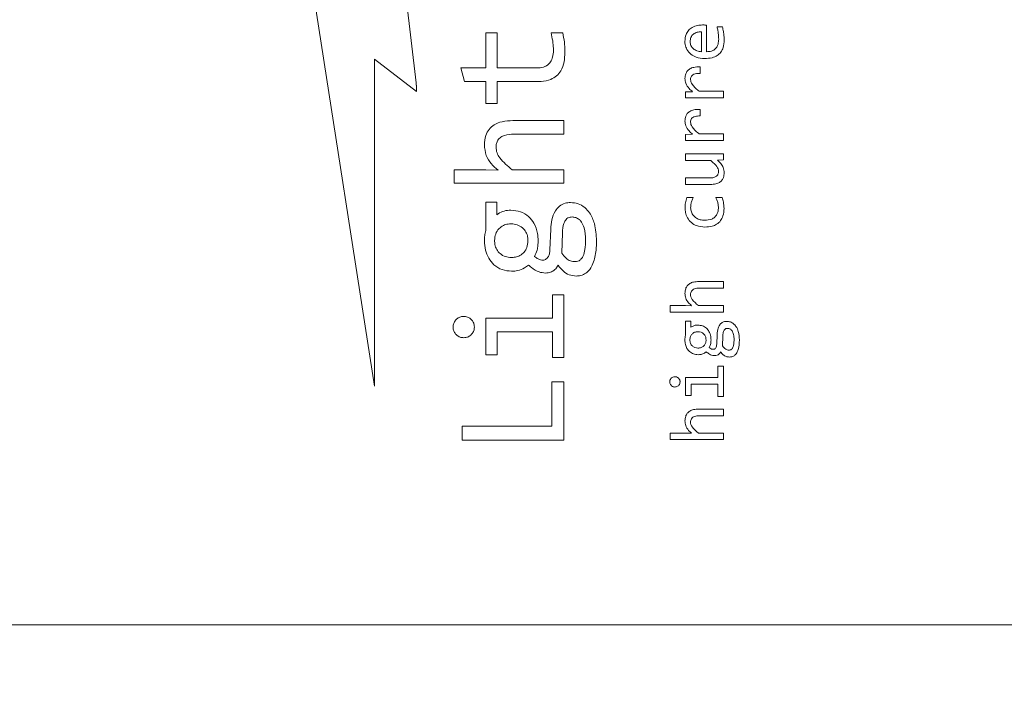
# Model space of a CAD drawing. Header units: millimetres. Extents: x 0 to 420, y 0 to 297.
# Tile 57 of 86: x 206.94 to 211.11, y 205.57 to 208.41. Entities that reach past the tile are written whole.
import ezdxf

# ---------------------------------------------------------------- set-up
doc = ezdxf.new("R2010")
doc.units = ezdxf.units.MM
doc.styles.add('SLDTEXTSTYLE0', font='TXT', dxfattribs={"width": 0.75})
doc.dimstyles.new('SLDDIMSTYLE0', dxfattribs={"dimtxt": 3.5, "dimasz": 3.302, "dimexe": 0, "dimexo": 0.0625, "dimgap": 0.875, "dimtad": 1, "dimlfac": 5, "dimrnd": 1e-09, "dimzin": 12, "dimdsep": 46, "dimtxsty": 'SLDTEXTSTYLE0', "dimsah": 1, "dimcen": 0.09, "dimadec": 0, "dimazin": 3, "dimtfac": 1, "dimtofl": 0, "dimtmove": 0, "dimatfit": 3, "dimfxl": 1, "dimfrac": 2, "dimtolj": 1, "dimtzin": 12, "dimarcsym": 0})

# ---------------------------------------------------------------- blocks, each defined once
blk = doc.blocks.new('_D_5')
at = {"color": 7, "linetype": 'Continuous', "lineweight": 0}
for p, q in [((192.2126, 242.4085), (294.6813, 242.4085)), ((293.6813, 181.2085), (293.6813, 242.4085)), ((192.2126, 181.2085), (294.6813, 181.2085))]:
    blk.add_line(p, q, dxfattribs=at)
for points in [[(293.6813, 242.4085), (293.1733, 239.1065), (294.1893, 239.1065)], [(293.6813, 181.2085), (294.1893, 184.5105), (293.1733, 184.5105)]]:
    blk.add_solid(points, dxfattribs=at)
at = {"color": 7, "linetype": 'Continuous', "lineweight": 0, "insert": (289.1696, 207.9293), "char_height": 3.5, "attachment_point": 1, "rotation": 90, "style": 'SLDTEXTSTYLE0'}
blk.add_mtext('306', dxfattribs=at)

msp = doc.modelspace()

# ---------------------------------------------------------------- linework, layer by layer
at = {"color": 7, "linetype": 'Continuous', "lineweight": 15}
for p, q in [((208.3827, 210.169), (208.6212, 208.143)), ((208.4444, 206.8573), (208.1727, 208.6037)), ((209.8525, 208.3881), (209.8525, 208.2751)), ((209.8965, 208.38), (209.9194, 208.38)), ((208.9163, 208.3549), (208.9645, 208.3549)), ((208.9163, 208.2064), (208.9163, 208.3549)), ((208.9645, 208.3549), (208.9645, 208.2064)), ((209.1928, 208.3549), (209.2422, 208.3549)), ((209.8311, 208.3596), (209.8311, 208.2751)), ((208.4444, 208.2442), (208.4444, 206.8573)), ((208.622, 208.1069), (208.4444, 208.2442)), ((209.8246, 208.2113), (209.8246, 208.1832)), ((208.8106, 208.2064), (208.9163, 208.2064)), ((208.8253, 208.1489), (208.8106, 208.2064)), ((208.9645, 208.2064), (209.1323, 208.2064)), ((208.6212, 208.143), (208.6212, 208.1329)), ((208.6212, 208.1329), (208.622, 208.1329)), ((208.622, 208.1329), (208.622, 208.1069)), ((208.9163, 208.1489), (208.8253, 208.1489)), ((208.9163, 208.0564), (208.9163, 208.1489)), ((208.9645, 208.1489), (208.9645, 208.0564)), ((209.1369, 208.1489), (208.9645, 208.1489)), ((209.7633, 208.1049), (209.7929, 208.1056)), ((209.7633, 208.0794), (209.7633, 208.1049)), ((209.8208, 208.1075), (209.9239, 208.1075)), ((209.9239, 208.1075), (209.9239, 208.0794)), ((208.9645, 208.0564), (208.9163, 208.0564)), ((209.9239, 208.0794), (209.7633, 208.0794)), ((209.8246, 208.031), (209.8246, 208.0029)), ((209.0308, 207.9835), (209.2468, 207.9835)), ((209.2468, 207.9835), (209.2468, 207.926)), ((209.2468, 207.926), (209.0355, 207.926)), ((209.7633, 207.9246), (209.7929, 207.9254)), ((209.7633, 207.8992), (209.7633, 207.9246)), ((209.8208, 207.9273), (209.9239, 207.9273)), ((209.9239, 207.9273), (209.9239, 207.8992)), ((209.9239, 207.8992), (209.7633, 207.8992)), ((209.7633, 207.8417), (209.9239, 207.8417)), ((209.7633, 207.8137), (209.7633, 207.8417)), ((209.9239, 207.8417), (209.9239, 207.8166)), ((209.8697, 207.8137), (209.7633, 207.8137)), ((209.9239, 207.8166), (209.898, 207.8156)), ((208.7813, 207.7748), (208.9159, 207.7748)), ((208.7813, 207.7174), (208.7813, 207.7748)), ((208.9159, 207.7748), (208.968, 207.7729)), ((209.0274, 207.7748), (209.2468, 207.7748)), ((209.2468, 207.7748), (209.2468, 207.7174)), ((209.2468, 207.7174), (208.7813, 207.7174)), ((209.7633, 207.7403), (209.866, 207.7403)), ((209.7633, 207.7124), (209.7633, 207.7403)), ((209.8682, 207.7124), (209.7633, 207.7124)), ((208.9163, 207.6371), (208.963, 207.6371)), ((208.9163, 207.5172), (208.9163, 207.6371)), ((208.963, 207.6371), (208.963, 207.5843)), ((209.7686, 207.6569), (209.7952, 207.6569)), ((209.892, 207.6569), (209.9179, 207.6569)), ((209.1882, 207.4358), (209.1913, 207.5226)), ((209.2379, 207.4216), (209.241, 207.5079)), ((209.819, 207.301), (209.9239, 207.301)), ((209.9239, 207.301), (209.9239, 207.2731)), ((209.9239, 207.2731), (209.8212, 207.2731)), ((209.199, 207.2441), (209.2468, 207.2441)), ((209.199, 207.1458), (209.199, 207.2441)), ((209.2468, 207.2441), (209.2468, 206.9792)), ((209.6978, 207.1997), (209.7631, 207.1997)), ((209.6978, 207.1718), (209.6978, 207.1997)), ((209.9239, 207.1718), (209.6978, 207.1718)), ((209.7631, 207.1997), (209.7884, 207.1987)), ((209.8173, 207.1997), (209.9239, 207.1997)), ((209.9239, 207.1997), (209.9239, 207.1718)), ((208.9163, 207.1458), (209.199, 207.1458)), ((208.9163, 206.99), (208.9163, 207.1458)), ((209.7633, 207.1328), (209.786, 207.1328)), ((209.7633, 207.0745), (209.7633, 207.1328)), ((209.786, 207.1328), (209.786, 207.1071)), ((208.9637, 207.0879), (208.9637, 206.99)), ((209.199, 207.0879), (208.9637, 207.0879)), ((209.199, 206.9792), (209.199, 207.0879)), ((209.8954, 207.035), (209.8969, 207.0772)), ((209.9196, 207.0281), (209.9211, 207.07)), ((208.9637, 206.99), (208.9163, 206.99)), ((209.2468, 206.9792), (209.199, 206.9792)), ((209.9006, 206.9419), (209.9239, 206.9419)), ((209.9006, 206.8941), (209.9006, 206.9419)), ((209.9239, 206.9419), (209.9239, 206.8132)), ((209.1967, 206.8758), (209.2468, 206.8758)), ((209.1967, 206.688), (209.1967, 206.8758)), ((209.2468, 206.8758), (209.2468, 206.6282)), ((209.7633, 206.8941), (209.9006, 206.8941)), ((209.7633, 206.8185), (209.7633, 206.8941)), ((209.7864, 206.866), (209.7864, 206.8185)), ((209.9006, 206.866), (209.7864, 206.866)), ((209.9006, 206.8132), (209.9006, 206.866)), ((209.7864, 206.8185), (209.7633, 206.8185)), ((209.9239, 206.8132), (209.9006, 206.8132)), ((209.819, 206.7604), (209.9239, 206.7604)), ((209.9239, 206.7604), (209.9239, 206.7325)), ((209.9239, 206.7325), (209.8212, 206.7325)), ((208.8164, 206.6282), (208.8164, 206.688)), ((208.8164, 206.688), (209.1967, 206.688)), ((209.2468, 206.6282), (208.8164, 206.6282)), ((209.6978, 206.659), (209.7631, 206.659)), ((209.6978, 206.6311), (209.6978, 206.659)), ((209.9239, 206.6311), (209.6978, 206.6311)), ((209.7631, 206.659), (209.7884, 206.6581)), ((209.8173, 206.659), (209.9239, 206.659)), ((209.9239, 206.659), (209.9239, 206.6311)), ((219.8055, 205.8455), (197.4954, 205.8455))]:
    msp.add_line(p, q, dxfattribs=at)
for points, knots in [([(209.7603, 208.319), (209.7611, 208.3289), (209.7624, 208.3456), (209.7745, 208.3661), (209.7913, 208.3799), (209.8124, 208.3876), (209.8278, 208.3883), (209.8351, 208.3887)], [0, 0, 0, 0, 0.256336, 0.428143, 0.600388, 0.812403, 1, 1, 1, 1]), ([(209.8351, 208.3887), (209.8367, 208.3887), (209.8401, 208.3886), (209.8459, 208.3884), (209.85, 208.3882), (209.8525, 208.3881)], [0, 0, 0, 0, 0.286791, 0.573624, 1, 1, 1, 1]), ([(209.9035, 208.3287), (209.9032, 208.3354), (209.9028, 208.3474), (209.9004, 208.3645), (209.8978, 208.3749), (209.8965, 208.38)], [0, 0, 0, 0, 0.385795, 0.691878, 1, 1, 1, 1]), ([(209.9194, 208.38), (209.9209, 208.3735), (209.9239, 208.3612), (209.9263, 208.3426), (209.9265, 208.3306), (209.9267, 208.3246)], [0, 0, 0, 0, 0.35725, 0.677473, 1, 1, 1, 1]), ([(209.2029, 208.2812), (209.2027, 208.2879), (209.2023, 208.3012), (209.1992, 208.3259), (209.1953, 208.3437), (209.1928, 208.3549)], [0, 0, 0, 0, 0.2687495, 0.5373732, 1, 1, 1, 1]), ([(209.2422, 208.3549), (209.2449, 208.3418), (209.2492, 208.3216), (209.2511, 208.2939), (209.2513, 208.2796), (209.2514, 208.2724)], [0, 0, 0, 0, 0.4820128, 0.7406525, 1, 1, 1, 1]), ([(209.7826, 208.3177), (209.7828, 208.3209), (209.783, 208.3272), (209.7857, 208.3361), (209.79, 208.3437), (209.7961, 208.3499), (209.8034, 208.3547), (209.815, 208.3593), (209.8246, 208.3595), (209.8311, 208.3596)], [0, 0, 0, 0, 0.134907, 0.257714, 0.37433, 0.491627, 0.611316, 0.732979, 1, 1, 1, 1]), ([(209.8439, 208.2461), (209.8316, 208.2472), (209.8107, 208.249), (209.7846, 208.2638), (209.7682, 208.2829), (209.761, 208.3027), (209.7605, 208.3147), (209.7603, 208.319)], [0, 0, 0, 0, 0.295978, 0.502032, 0.709176, 0.89714, 1, 1, 1, 1]), ([(209.8311, 208.2751), (209.8245, 208.276), (209.8119, 208.2777), (209.7981, 208.2856), (209.79, 208.294), (209.7857, 208.3011), (209.7831, 208.3091), (209.7828, 208.3148), (209.7826, 208.3177)], [0, 0, 0, 0, 0.280906, 0.529903, 0.649827, 0.764267, 0.879076, 1, 1, 1, 1]), ([(209.9267, 208.3246), (209.9261, 208.3137), (209.925, 208.2958), (209.914, 208.273), (209.8977, 208.2576), (209.8733, 208.2476), (209.8546, 208.2467), (209.8439, 208.2461)], [0, 0, 0, 0, 0.247585, 0.408822, 0.571092, 0.753661, 1, 1, 1, 1]), ([(209.8525, 208.2751), (209.8593, 208.2756), (209.8709, 208.2763), (209.8858, 208.2838), (209.8955, 208.2943), (209.9024, 208.3097), (209.903, 208.3215), (209.9035, 208.3287)], [0, 0, 0, 0, 0.240523, 0.410523, 0.58111, 0.74335, 1, 1, 1, 1]), ([(209.1323, 208.2064), (209.1421, 208.207), (209.1583, 208.2079), (209.1788, 208.2179), (209.1925, 208.2327), (209.2015, 208.2546), (209.2024, 208.2716), (209.2029, 208.2812)], [0, 0, 0, 0, 0.249752, 0.40893, 0.568911, 0.754445, 1, 1, 1, 1]), ([(209.2514, 208.2724), (209.2509, 208.259), (209.2498, 208.232), (209.238, 208.1968), (209.2171, 208.1712), (209.1882, 208.1547), (209.1601, 208.1494), (209.1416, 208.149), (209.1369, 208.1489)], [0, 0, 0, 0, 0.2081447, 0.4179917, 0.5647092, 0.7114998, 0.9269033, 1, 1, 1, 1]), ([(209.7603, 208.1616), (209.7608, 208.1684), (209.7617, 208.1799), (209.7699, 208.194), (209.7816, 208.2039), (209.8004, 208.2109), (209.8155, 208.2111), (209.8246, 208.2113)], [0, 0, 0, 0, 0.218601, 0.366179, 0.513821, 0.708654, 1, 1, 1, 1]), ([(209.8246, 208.1832), (209.8175, 208.1831), (209.8069, 208.183), (209.7946, 208.1782), (209.7883, 208.1724), (209.7848, 208.1654), (209.7845, 208.1602), (209.7843, 208.1575)], [0, 0, 0, 0, 0.386765, 0.581178, 0.715318, 0.849891, 1, 1, 1, 1]), ([(209.7929, 208.1056), (209.7879, 208.11), (209.7764, 208.1202), (209.7631, 208.1391), (209.7612, 208.1547), (209.7603, 208.1616)], [0, 0, 0, 0, 0.300227, 0.69203, 1, 1, 1, 1]), ([(209.7843, 208.1575), (209.7846, 208.1541), (209.7853, 208.1469), (209.7945, 208.1299), (209.808, 208.1176), (209.8191, 208.1089), (209.8208, 208.1075)], [0, 0, 0, 0, 0.158611, 0.33513, 0.892847, 1, 1, 1, 1]), ([(209.7603, 207.9814), (209.7608, 207.9882), (209.7617, 207.9997), (209.7699, 208.0138), (209.7816, 208.0237), (209.8004, 208.0307), (209.8155, 208.0309), (209.8246, 208.031)], [0, 0, 0, 0, 0.218601, 0.366179, 0.513821, 0.708654, 1, 1, 1, 1]), ([(209.8246, 208.0029), (209.8175, 208.0029), (209.8069, 208.0028), (209.7946, 207.998), (209.7883, 207.9922), (209.7848, 207.9852), (209.7845, 207.98), (209.7843, 207.9773)], [0, 0, 0, 0, 0.386765, 0.581178, 0.715318, 0.849891, 1, 1, 1, 1]), ([(208.9101, 207.8801), (208.9111, 207.8937), (208.9127, 207.9172), (208.9288, 207.9469), (208.9526, 207.9681), (208.988, 207.9816), (209.0154, 207.9828), (209.0308, 207.9835)], [0, 0, 0, 0, 0.224014, 0.385392, 0.547034, 0.744093, 1, 1, 1, 1]), ([(209.7929, 207.9254), (209.7879, 207.9298), (209.7764, 207.94), (209.7631, 207.9589), (209.7612, 207.9745), (209.7603, 207.9814)], [0, 0, 0, 0, 0.300227, 0.69203, 1, 1, 1, 1]), ([(209.7843, 207.9773), (209.7846, 207.9739), (209.7853, 207.9667), (209.7945, 207.9497), (209.808, 207.9374), (209.8191, 207.9287), (209.8208, 207.9273)], [0, 0, 0, 0, 0.158611, 0.33513, 0.892847, 1, 1, 1, 1]), ([(209.0355, 207.926), (209.0218, 207.9254), (209.0024, 207.9245), (208.9793, 207.9137), (208.967, 207.9015), (208.9604, 207.8863), (208.9598, 207.8759), (208.9595, 207.8709)], [0, 0, 0, 0, 0.380187, 0.543667, 0.70844, 0.857872, 1, 1, 1, 1]), ([(208.968, 207.7729), (208.9581, 207.7819), (208.9382, 207.7998), (208.9141, 207.8359), (208.9115, 207.8648), (208.9101, 207.8801)], [0, 0, 0, 0, 0.318655, 0.639364, 1, 1, 1, 1]), ([(208.9595, 207.8709), (208.9602, 207.8625), (208.9616, 207.8461), (208.9838, 207.8111), (209.0086, 207.7904), (209.0274, 207.7748)], [0, 0, 0, 0, 0.205064, 0.400442, 1, 1, 1, 1]), ([(209.9029, 207.7682), (209.9026, 207.7716), (209.902, 207.7788), (209.8928, 207.7949), (209.8803, 207.8053), (209.8708, 207.8129), (209.8697, 207.8137)], [0, 0, 0, 0, 0.173881, 0.368497, 0.931809, 1, 1, 1, 1]), ([(209.898, 207.8156), (209.9029, 207.8111), (209.9128, 207.8021), (209.9248, 207.7843), (209.9261, 207.77), (209.9267, 207.7626)], [0, 0, 0, 0, 0.321785, 0.646169, 1, 1, 1, 1]), ([(209.866, 207.7403), (209.8714, 207.7405), (209.8791, 207.7409), (209.8884, 207.7439), (209.8937, 207.747), (209.8979, 207.751), (209.9008, 207.756), (209.9026, 207.7619), (209.9028, 207.766), (209.9029, 207.7682)], [0, 0, 0, 0, 0.308212, 0.435493, 0.549778, 0.656637, 0.762855, 0.875356, 1, 1, 1, 1]), ([(209.9267, 207.7626), (209.9262, 207.7558), (209.9255, 207.7445), (209.9181, 207.7301), (209.907, 207.7201), (209.8898, 207.7134), (209.8762, 207.7128), (209.8682, 207.7124)], [0, 0, 0, 0, 0.229962, 0.383753, 0.538035, 0.729425, 1, 1, 1, 1]), ([(209.1913, 207.5226), (209.1923, 207.536), (209.1944, 207.5628), (209.2069, 207.5973), (209.2277, 207.6212), (209.2508, 207.6343), (209.2678, 207.6354), (209.2757, 207.636)], [0, 0, 0, 0, 0.254719, 0.511318, 0.680045, 0.849516, 1, 1, 1, 1]), ([(209.2757, 207.636), (209.2865, 207.635), (209.308, 207.6329), (209.3363, 207.6164), (209.3612, 207.5879), (209.3818, 207.5396), (209.384, 207.4983), (209.3853, 207.4736)], [0, 0, 0, 0, 0.147227, 0.294571, 0.435789, 0.66238, 1, 1, 1, 1]), ([(209.7611, 207.6127), (209.7613, 207.6201), (209.7617, 207.6313), (209.7647, 207.6461), (209.7673, 207.6533), (209.7686, 207.6569)], [0, 0, 0, 0, 0.491566, 0.744181, 1, 1, 1, 1]), ([(209.7952, 207.6569), (209.793, 207.6523), (209.7888, 207.6431), (209.7853, 207.6283), (209.7849, 207.6183), (209.7847, 207.6133)], [0, 0, 0, 0, 0.341155, 0.666325, 1, 1, 1, 1]), ([(209.9023, 207.6144), (209.9021, 207.6195), (209.9016, 207.6294), (209.898, 207.6438), (209.894, 207.6525), (209.892, 207.6569)], [0, 0, 0, 0, 0.346483, 0.669353, 1, 1, 1, 1]), ([(209.9179, 207.6569), (209.92, 207.6506), (209.9234, 207.64), (209.9257, 207.6245), (209.926, 207.6155), (209.9261, 207.6111)], [0, 0, 0, 0, 0.428179, 0.712576, 1, 1, 1, 1]), ([(208.963, 207.5843), (208.9707, 207.5893), (208.9865, 207.5994), (209.008, 207.6033), (209.0201, 207.6035), (209.0227, 207.6036)], [0, 0, 0, 0, 0.43151, 0.873982, 1, 1, 1, 1]), ([(209.0227, 207.6036), (209.0363, 207.6024), (209.0636, 207.6), (209.0981, 207.5789), (209.1234, 207.5464), (209.1363, 207.5103), (209.1376, 207.4847), (209.1381, 207.4744)], [0, 0, 0, 0, 0.209475, 0.420022, 0.603537, 0.840304, 1, 1, 1, 1]), ([(209.8452, 207.5318), (209.8331, 207.5329), (209.8124, 207.5347), (209.7868, 207.5499), (209.7705, 207.5698), (209.7622, 207.5919), (209.7614, 207.6064), (209.7611, 207.6127)], [0, 0, 0, 0, 0.274454, 0.470589, 0.667349, 0.854047, 1, 1, 1, 1]), ([(209.7847, 207.6133), (209.7853, 207.6074), (209.7864, 207.5958), (209.7953, 207.5805), (209.8084, 207.5693), (209.8252, 207.562), (209.8376, 207.5613), (209.8443, 207.5608)], [0, 0, 0, 0, 0.1979487, 0.3921388, 0.58177, 0.7751219, 1, 1, 1, 1]), ([(209.8443, 207.5608), (209.8545, 207.5615), (209.8697, 207.5625), (209.8872, 207.5732), (209.8965, 207.5851), (209.9016, 207.5994), (209.9021, 207.6094), (209.9023, 207.6144)], [0, 0, 0, 0, 0.3353, 0.501087, 0.66721, 0.83126, 1, 1, 1, 1]), ([(209.9261, 207.6111), (209.9254, 207.6001), (209.9243, 207.5818), (209.9124, 207.5583), (209.8961, 207.5432), (209.8729, 207.5333), (209.8556, 207.5324), (209.8452, 207.5318)], [0, 0, 0, 0, 0.252019, 0.424804, 0.5983, 0.758979, 1, 1, 1, 1]), ([(208.9533, 207.4744), (208.9541, 207.4839), (208.9557, 207.5025), (208.9701, 207.5255), (208.9896, 207.5394), (209.0081, 207.545), (209.0194, 207.5455), (209.0239, 207.5457)], [0, 0, 0, 0, 0.252563, 0.492512, 0.697058, 0.880662, 1, 1, 1, 1]), ([(209.0239, 207.5457), (209.0325, 207.5449), (209.0497, 207.5432), (209.0721, 207.5303), (209.0871, 207.5115), (209.0941, 207.492), (209.0946, 207.4796), (209.0949, 207.4744)], [0, 0, 0, 0, 0.229121, 0.458864, 0.668518, 0.860712, 1, 1, 1, 1]), ([(209.241, 207.5079), (209.242, 207.5214), (209.2435, 207.5411), (209.2538, 207.5626), (209.2642, 207.5711), (209.2734, 207.5743), (209.2794, 207.5746), (209.2819, 207.5747)], [0, 0, 0, 0, 0.4609482, 0.6743079, 0.7937902, 0.9132624, 1, 1, 1, 1]), ([(209.2819, 207.5747), (209.2871, 207.5741), (209.2976, 207.5731), (209.3117, 207.5653), (209.3245, 207.5507), (209.3372, 207.5214), (209.3385, 207.495), (209.3394, 207.4775)], [0, 0, 0, 0, 0.124417, 0.251101, 0.372752, 0.584032, 1, 1, 1, 1]), ([(208.9101, 207.474), (208.9104, 207.4812), (208.9108, 207.4921), (208.9133, 207.5065), (208.9153, 207.5136), (208.9163, 207.5172)], [0, 0, 0, 0, 0.49452, 0.746487, 1, 1, 1, 1]), ([(209.0254, 207.3448), (209.0118, 207.346), (208.9846, 207.3484), (208.9501, 207.3695), (208.9266, 207.3997), (208.9124, 207.4351), (208.9109, 207.4608), (208.9101, 207.474)], [0, 0, 0, 0, 0.2093983, 0.4198821, 0.6033076, 0.7953017, 1, 1, 1, 1]), ([(209.0239, 207.4027), (209.0155, 207.4035), (208.9986, 207.4051), (208.9767, 207.4177), (208.9617, 207.4363), (208.9542, 207.456), (208.9536, 207.4689), (208.9533, 207.4744)], [0, 0, 0, 0, 0.223773, 0.4498, 0.654352, 0.853363, 1, 1, 1, 1]), ([(209.0949, 207.4744), (209.094, 207.4646), (209.0926, 207.4471), (209.0795, 207.425), (209.062, 207.4107), (209.0425, 207.4037), (209.0297, 207.403), (209.0239, 207.4027)], [0, 0, 0, 0, 0.258099, 0.459937, 0.662547, 0.845161, 1, 1, 1, 1]), ([(209.1381, 207.4744), (209.1378, 207.4677), (209.1374, 207.4544), (209.1336, 207.4312), (209.1267, 207.416), (209.1226, 207.4069)], [0, 0, 0, 0, 0.286696, 0.573568, 1, 1, 1, 1]), ([(209.3394, 207.4775), (209.339, 207.4641), (209.3383, 207.4411), (209.3315, 207.414), (209.3223, 207.3975), (209.3123, 207.3888), (209.3022, 207.3856), (209.2965, 207.3854), (209.2946, 207.3853)], [0, 0, 0, 0, 0.353732, 0.609114, 0.727989, 0.848166, 0.950773, 1, 1, 1, 1]), ([(209.3853, 207.4736), (209.385, 207.4603), (209.3843, 207.4277), (209.3758, 207.3859), (209.3588, 207.3533), (209.341, 207.3351), (209.3203, 207.3257), (209.306, 207.3248), (209.2997, 207.3244)], [0, 0, 0, 0, 0.208549, 0.508669, 0.656005, 0.777865, 0.900362, 1, 1, 1, 1]), ([(209.1585, 207.3919), (209.161, 207.3921), (209.1661, 207.3925), (209.1737, 207.397), (209.1809, 207.4054), (209.1868, 207.4189), (209.1877, 207.4299), (209.1882, 207.4358)], [0, 0, 0, 0, 0.129848, 0.259869, 0.436525, 0.694466, 1, 1, 1, 1]), ([(209.2946, 207.3853), (209.2878, 207.3859), (209.2744, 207.3872), (209.2537, 207.3998), (209.2439, 207.4133), (209.2379, 207.4216)], [0, 0, 0, 0, 0.288963, 0.569631, 1, 1, 1, 1]), ([(209.1226, 207.4069), (209.1278, 207.4033), (209.1358, 207.3978), (209.148, 207.3924), (209.1549, 207.3921), (209.1585, 207.3919)], [0, 0, 0, 0, 0.480429, 0.73152, 1, 1, 1, 1]), ([(209.0964, 207.371), (209.0911, 207.3669), (209.0778, 207.3566), (209.0536, 207.3459), (209.0344, 207.3452), (209.0254, 207.3448)], [0, 0, 0, 0, 0.259032, 0.654993, 1, 1, 1, 1]), ([(209.1689, 207.3371), (209.1597, 207.338), (209.1379, 207.3401), (209.1146, 207.356), (209.1007, 207.3675), (209.0964, 207.371)], [0, 0, 0, 0, 0.335729, 0.793553, 1, 1, 1, 1]), ([(209.2225, 207.3703), (209.2195, 207.3649), (209.2137, 207.3545), (209.1986, 207.3435), (209.1832, 207.3379), (209.1728, 207.3373), (209.1689, 207.3371)], [0, 0, 0, 0, 0.276062, 0.530438, 0.825774, 1, 1, 1, 1]), ([(209.2997, 207.3244), (209.2894, 207.3252), (209.2687, 207.327), (209.2419, 207.3452), (209.2291, 207.3618), (209.2225, 207.3703)], [0, 0, 0, 0, 0.326704, 0.655519, 1, 1, 1, 1]), ([(209.7603, 207.2508), (209.7608, 207.2576), (209.7617, 207.2692), (209.7698, 207.2837), (209.7815, 207.2939), (209.7986, 207.3001), (209.8117, 207.3007), (209.819, 207.301)], [0, 0, 0, 0, 0.230813, 0.3918, 0.553017, 0.752927, 1, 1, 1, 1]), ([(209.7884, 207.1987), (209.7841, 207.2026), (209.774, 207.2117), (209.7621, 207.2293), (209.7609, 207.244), (209.7603, 207.2508)], [0, 0, 0, 0, 0.286243, 0.668507, 1, 1, 1, 1]), ([(209.8212, 207.2731), (209.8144, 207.2728), (209.8047, 207.2723), (209.7935, 207.2668), (209.7877, 207.2608), (209.7847, 207.2536), (209.7844, 207.2487), (209.7843, 207.2463)], [0, 0, 0, 0, 0.391744, 0.553067, 0.71559, 0.864007, 1, 1, 1, 1]), ([(209.7843, 207.2463), (209.7845, 207.2429), (209.785, 207.2355), (209.795, 207.2179), (209.8077, 207.2075), (209.8173, 207.1997)], [0, 0, 0, 0, 0.171138, 0.376209, 1, 1, 1, 1]), ([(208.7774, 207.108), (208.7779, 207.1134), (208.7789, 207.1239), (208.7872, 207.1376), (208.7989, 207.1476), (208.8114, 207.1526), (208.8195, 207.153), (208.8226, 207.1531)], [0, 0, 0, 0, 0.227181, 0.443664, 0.656352, 0.871455, 1, 1, 1, 1]), ([(208.8226, 207.1531), (208.8278, 207.1526), (208.8381, 207.1516), (208.8518, 207.1437), (208.8619, 207.1321), (208.8671, 207.1195), (208.8675, 207.1112), (208.8677, 207.108)], [0, 0, 0, 0, 0.219596, 0.435798, 0.650653, 0.863512, 1, 1, 1, 1]), ([(209.8969, 207.0772), (209.8977, 207.0863), (209.8989, 207.1003), (209.9073, 207.1175), (209.9177, 207.1276), (209.9289, 207.1319), (209.9356, 207.1321), (209.9379, 207.1322)], [0, 0, 0, 0, 0.354112, 0.545837, 0.739249, 0.907975, 1, 1, 1, 1]), ([(209.9379, 207.1322), (209.9431, 207.1317), (209.9536, 207.1307), (209.9673, 207.1228), (209.9794, 207.109), (209.9894, 207.0855), (209.9905, 207.0654), (209.9911, 207.0534)], [0, 0, 0, 0, 0.147121, 0.293492, 0.434688, 0.660458, 1, 1, 1, 1]), ([(208.8226, 207.0629), (208.8172, 207.0634), (208.8066, 207.0643), (208.793, 207.0727), (208.783, 207.0843), (208.778, 207.0968), (208.7776, 207.105), (208.7774, 207.108)], [0, 0, 0, 0, 0.227176, 0.443668, 0.656351, 0.871461, 1, 1, 1, 1]), ([(208.8677, 207.108), (208.8672, 207.1026), (208.8662, 207.0921), (208.8579, 207.0784), (208.8463, 207.0685), (208.8338, 207.0635), (208.8257, 207.0631), (208.8226, 207.0629)], [0, 0, 0, 0, 0.227257, 0.443813, 0.656672, 0.867863, 1, 1, 1, 1]), ([(209.7813, 207.0537), (209.7817, 207.0585), (209.7822, 207.0654), (209.7864, 207.0736), (209.7905, 207.0788), (209.7956, 207.0831), (209.8038, 207.0874), (209.8108, 207.088), (209.8156, 207.0884)], [0, 0, 0, 0, 0.257202, 0.377389, 0.498246, 0.619891, 0.740611, 1, 1, 1, 1]), ([(209.786, 207.1071), (209.7898, 207.1096), (209.7975, 207.1145), (209.8079, 207.1164), (209.8137, 207.1165), (209.815, 207.1165)], [0, 0, 0, 0, 0.432477, 0.87506, 1, 1, 1, 1]), ([(209.815, 207.1165), (209.8218, 207.1159), (209.8351, 207.1147), (209.8518, 207.1043), (209.864, 207.0887), (209.8702, 207.0711), (209.8708, 207.0587), (209.871, 207.0537)], [0, 0, 0, 0, 0.21584, 0.420647, 0.604239, 0.841161, 1, 1, 1, 1]), ([(209.8156, 207.0884), (209.8201, 207.088), (209.8289, 207.0872), (209.8385, 207.081), (209.8444, 207.0743), (209.849, 207.0659), (209.8496, 207.0587), (209.8501, 207.0537)], [0, 0, 0, 0, 0.245065, 0.480693, 0.607708, 0.732861, 1, 1, 1, 1]), ([(209.9211, 207.07), (209.9214, 207.0749), (209.922, 207.0833), (209.9251, 207.0929), (209.929, 207.0981), (209.9324, 207.1006), (209.9365, 207.1022), (209.9394, 207.1024), (209.9409, 207.1025)], [0, 0, 0, 0, 0.341513, 0.593381, 0.696816, 0.794018, 0.892663, 1, 1, 1, 1]), ([(209.9409, 207.1025), (209.9428, 207.1023), (209.9466, 207.1021), (209.9519, 207.1001), (209.9565, 207.0967), (209.9626, 207.0893), (209.968, 207.0752), (209.9685, 207.0624), (209.9688, 207.0552)], [0, 0, 0, 0, 0.094427, 0.184076, 0.274985, 0.373003, 0.649433, 1, 1, 1, 1]), ([(209.7603, 207.0536), (209.7605, 207.0571), (209.7607, 207.0624), (209.7619, 207.0694), (209.7628, 207.0728), (209.7633, 207.0745)], [0, 0, 0, 0, 0.494522, 0.746502, 1, 1, 1, 1]), ([(209.8163, 206.9908), (209.8095, 206.9914), (209.7963, 206.9926), (209.7796, 207.003), (209.7683, 207.0175), (209.7614, 207.0347), (209.7607, 207.0471), (209.7603, 207.0536)], [0, 0, 0, 0, 0.2157694, 0.4204942, 0.6040137, 0.7961236, 1, 1, 1, 1]), ([(209.8156, 207.0189), (209.8111, 207.0193), (209.8024, 207.0201), (209.7929, 207.0264), (209.7871, 207.0331), (209.7824, 207.0416), (209.7817, 207.0488), (209.7813, 207.0537)], [0, 0, 0, 0, 0.243209, 0.476526, 0.605802, 0.732473, 1, 1, 1, 1]), ([(209.8501, 207.0537), (209.8497, 207.049), (209.8491, 207.042), (209.845, 207.0337), (209.8409, 207.0285), (209.8357, 207.0242), (209.8275, 207.0199), (209.8204, 207.0193), (209.8156, 207.0189)], [0, 0, 0, 0, 0.258048, 0.378021, 0.498261, 0.619259, 0.739766, 1, 1, 1, 1]), ([(209.871, 207.0537), (209.8709, 207.0504), (209.8707, 207.0437), (209.8688, 207.0325), (209.8655, 207.0252), (209.8635, 207.021)], [0, 0, 0, 0, 0.29512, 0.590443, 1, 1, 1, 1]), ([(209.9688, 207.0552), (209.9686, 207.0487), (209.9683, 207.0373), (209.9651, 207.0241), (209.9607, 207.0168), (209.9568, 207.0131), (209.9522, 207.0108), (209.9488, 207.0106), (209.9471, 207.0105)], [0, 0, 0, 0, 0.356191, 0.620543, 0.725259, 0.818076, 0.906737, 1, 1, 1, 1]), ([(209.9911, 207.0534), (209.9906, 207.0399), (209.9897, 207.0192), (209.9798, 206.9964), (209.9694, 206.986), (209.9595, 206.9815), (209.9526, 206.9811), (209.9495, 206.9809)], [0, 0, 0, 0, 0.4326222, 0.6592042, 0.7799335, 0.9012504, 1, 1, 1, 1]), ([(209.8508, 207.0035), (209.8482, 207.0015), (209.8417, 206.9964), (209.8299, 206.9913), (209.8206, 206.991), (209.8163, 206.9908)], [0, 0, 0, 0, 0.266664, 0.658694, 1, 1, 1, 1]), ([(209.886, 206.9871), (209.8816, 206.9875), (209.871, 206.9885), (209.8597, 206.9962), (209.8529, 207.0018), (209.8508, 207.0035)], [0, 0, 0, 0, 0.335055, 0.792066, 1, 1, 1, 1]), ([(209.8635, 207.021), (209.8661, 207.0192), (209.8699, 207.0166), (209.8759, 207.0139), (209.8792, 207.0138), (209.881, 207.0137)], [0, 0, 0, 0, 0.480446, 0.731486, 1, 1, 1, 1]), ([(209.881, 207.0137), (209.8822, 207.0138), (209.8847, 207.014), (209.8883, 207.0161), (209.8919, 207.0202), (209.8947, 207.0268), (209.8951, 207.0321), (209.8954, 207.035)], [0, 0, 0, 0, 0.129756, 0.259708, 0.436266, 0.694122, 1, 1, 1, 1]), ([(209.9121, 207.0032), (209.9107, 207.0007), (209.908, 206.9957), (209.9008, 206.9903), (209.8932, 206.9875), (209.888, 206.9872), (209.886, 206.9871)], [0, 0, 0, 0, 0.261174, 0.521787, 0.813672, 1, 1, 1, 1]), ([(209.9495, 206.9809), (209.9446, 206.9813), (209.9349, 206.9821), (209.9217, 206.9907), (209.9155, 206.9988), (209.9121, 207.0032)], [0, 0, 0, 0, 0.325315, 0.633511, 1, 1, 1, 1]), ([(209.9471, 207.0105), (209.9447, 207.0106), (209.9398, 207.011), (209.9326, 207.014), (209.9256, 207.0198), (209.9217, 207.0251), (209.9196, 207.0281)], [0, 0, 0, 0, 0.21384, 0.422551, 0.676518, 1, 1, 1, 1]), ([(209.6959, 206.8758), (209.6961, 206.8783), (209.6965, 206.8832), (209.7003, 206.8898), (209.7059, 206.8947), (209.712, 206.8974), (209.7162, 206.8976), (209.7178, 206.8977)], [0, 0, 0, 0, 0.214636, 0.429782, 0.641248, 0.856276, 1, 1, 1, 1]), ([(209.7178, 206.8539), (209.7153, 206.8541), (209.7104, 206.8545), (209.7038, 206.8583), (209.6989, 206.8638), (209.6962, 206.87), (209.696, 206.8741), (209.6959, 206.8758)], [0, 0, 0, 0, 0.214624, 0.429753, 0.641216, 0.856269, 1, 1, 1, 1]), ([(209.7178, 206.8977), (209.7203, 206.8975), (209.7253, 206.897), (209.7319, 206.8932), (209.7369, 206.8875), (209.7394, 206.8814), (209.7396, 206.8774), (209.7397, 206.8758)], [0, 0, 0, 0, 0.2171304, 0.4343561, 0.6492228, 0.8620179, 1, 1, 1, 1]), ([(209.7397, 206.8758), (209.7395, 206.8733), (209.7391, 206.8684), (209.7353, 206.8618), (209.7298, 206.8569), (209.7236, 206.8542), (209.7195, 206.854), (209.7178, 206.8539)], [0, 0, 0, 0, 0.214712, 0.429914, 0.641526, 0.852791, 1, 1, 1, 1]), ([(209.7603, 206.7102), (209.7608, 206.717), (209.7617, 206.7286), (209.7698, 206.7431), (209.7815, 206.7532), (209.7986, 206.7595), (209.8117, 206.7601), (209.819, 206.7604)], [0, 0, 0, 0, 0.230813, 0.391798, 0.553015, 0.752926, 1, 1, 1, 1]), ([(209.7884, 206.6581), (209.7841, 206.662), (209.774, 206.6711), (209.7621, 206.6887), (209.7609, 206.7034), (209.7603, 206.7102)], [0, 0, 0, 0, 0.286241, 0.668503, 1, 1, 1, 1]), ([(209.8212, 206.7325), (209.8144, 206.7322), (209.8047, 206.7317), (209.7935, 206.7262), (209.7877, 206.7202), (209.7847, 206.7129), (209.7844, 206.708), (209.7843, 206.7057)], [0, 0, 0, 0, 0.391745, 0.553067, 0.71559, 0.864007, 1, 1, 1, 1]), ([(209.7843, 206.7057), (209.7845, 206.7023), (209.785, 206.6948), (209.795, 206.6773), (209.8077, 206.6669), (209.8173, 206.659)], [0, 0, 0, 0, 0.171138, 0.376209, 1, 1, 1, 1])]:
    msp.add_open_spline(points, degree=3, knots=knots, dxfattribs=at)

# ---------------------------------------------------------------- dimensions: what is measured, and where the dimension line sits
at = {"color": 7, "linetype": 'Continuous', "lineweight": 0}
dim = msp.add_linear_dim(base=(293.6813, 242.4085), p1=(191.2126, 181.2085), p2=(191.2126, 242.4085), angle=90, dimstyle='SLDDIMSTYLE0', dxfattribs=at)
dim.commit()
dim.dimension.update_dxf_attribs({"geometry": '_D_5', "text_midpoint": (293.6813, 211.8085), "dimtype": 160})

doc.saveas('drawing.dxf')
